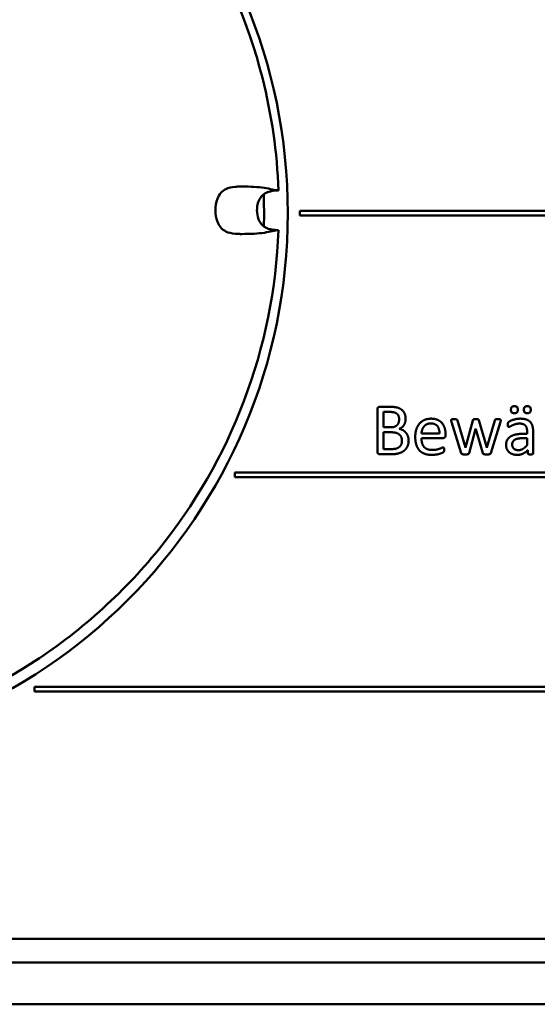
# Model space of a CAD drawing. Extents: x -118729 to -53705, y 33529 to 45095.
# Tile 42 of 83: x -62492 to -62474, y 35883 to 35916. Entities that reach past the tile are written whole.
import ezdxf

# ---------------------------------------------------------------- set-up
doc = ezdxf.new("R2010")
doc.units = 0
doc.header["$LTSCALE"] = 10
doc.header["$MEASUREMENT"] = 0
doc.layers.add('Sichtbare Kanten(DIN)', color=7, linetype='CONTINUOUS', lineweight=50)

msp = doc.modelspace()

# ---------------------------------------------------------------- linework, layer by layer
at = {"layer": 'Sichtbare Kanten(DIN)'}
for p, q in [((-62460.958, 35909.333), (-62482.418, 35909.333)), ((-62482.418, 35909.333), (-62482.418, 35909.173)), ((-62482.418, 35909.173), (-62460.958, 35909.173)), ((-62479.364, 35902.744), (-62479.726, 35902.744)), ((-62479.804, 35902.658), (-62479.804, 35901.237)), ((-62479.594, 35902.056), (-62479.594, 35902.571)), ((-62479.594, 35902.571), (-62479.374, 35902.571)), ((-62479.353, 35902.056), (-62479.594, 35902.056)), ((-62477.313, 35902.24), (-62476.99, 35901.187)), ((-62476.844, 35901.375), (-62477.112, 35902.288)), ((-62476.595, 35902.288), (-62476.84, 35901.375)), ((-62476.123, 35901.375), (-62476.388, 35902.29)), ((-62475.856, 35902.288), (-62476.119, 35901.375)), ((-62475.988, 35901.187), (-62475.662, 35902.24)), ((-62479.594, 35901.325), (-62479.594, 35901.887)), ((-62479.594, 35901.887), (-62479.34, 35901.887)), ((-62477.716, 35901.844), (-62478.32, 35901.844)), ((-62477.511, 35901.784), (-62477.511, 35901.821)), ((-62476.715, 35901.189), (-62476.5, 35901.992)), ((-62476.5, 35901.992), (-62476.497, 35902.003)), ((-62476.497, 35902.003), (-62476.494, 35901.992)), ((-62476.494, 35901.992), (-62476.261, 35901.189)), ((-62474.767, 35901.835), (-62474.92, 35901.835)), ((-62474.767, 35901.92), (-62474.767, 35901.835)), ((-62474.565, 35901.181), (-62474.565, 35901.928)), ((-62478.32, 35901.695), (-62477.591, 35901.695)), ((-62474.941, 35901.687), (-62474.767, 35901.687)), ((-62474.767, 35901.687), (-62474.767, 35901.452)), ((-62479.726, 35901.151), (-62479.31, 35901.151)), ((-62479.286, 35901.325), (-62479.594, 35901.325)), ((-62476.841, 35901.364), (-62476.844, 35901.375)), ((-62476.84, 35901.375), (-62476.841, 35901.364)), ((-62476.12, 35901.364), (-62476.123, 35901.375)), ((-62476.119, 35901.375), (-62476.12, 35901.364)), ((-62474.739, 35901.291), (-62474.739, 35901.181)), ((-62484.605, 35900.533), (-62484.605, 35900.373)), ((-62460.958, 35900.533), (-62484.605, 35900.533)), ((-62484.605, 35900.373), (-62460.958, 35900.373)), ((-62491.347, 35893.333), (-62491.347, 35893.173)), ((-62460.958, 35893.333), (-62491.347, 35893.333)), ((-62491.347, 35893.173), (-62460.958, 35893.173)), ((-62462.158, 35884.853), (-62540.278, 35884.853)), ((-62540.278, 35884.053), (-62462.158, 35884.053)), ((-62323.458, 35882.653), (-62542.658, 35882.653))]:
    msp.add_line(p, q, dxfattribs=at)
msp.add_circle((-62501.218, 35909.253), 18.4, dxfattribs=at)
msp.add_arc((-62501.218, 35909.253), 17.6, 358.5583, 2.0821, dxfattribs=at)
for points, knots in [([(-62500.551, 35927.44), (-62498.596, 35927.368), (-62496.628, 35926.97), (-62493.002, 35925.594), (-62491.295, 35924.611), (-62488.312, 35922.187), (-62487, 35920.716), (-62484.93, 35917.476), (-62484.147, 35915.666), (-62483.361, 35912.568), (-62483.178, 35911.293), (-62483.131, 35910.02)], [0, 0, 0, 0, 0.733686, 0.733686, 1.454117, 1.454117, 2.175025, 2.175025, 2.895916, 2.895916, 3.373623, 3.373623, 3.373623, 3.373623]), ([(-62485.254, 35909.353), (-62485.254, 35909.484), (-62485.233, 35909.62), (-62485.158, 35909.811), (-62485.121, 35909.877), (-62485.024, 35909.99), (-62484.968, 35910.033), (-62484.809, 35910.112), (-62484.703, 35910.132), (-62484.591, 35910.142)], [-0.1638888, -0.1638888, -0.1638888, -0.1638888, -0.1100669, -0.1100669, -0.0782175, -0.0782175, -0.0467742, -0.0467742, -0.0000056, -0.0000056, -0.0000056, -0.0000056]), ([(-62484.591, 35910.142), (-62484.567, 35910.144), (-62484.536, 35910.146), (-62484.484, 35910.149), (-62484.458, 35910.15), (-62484.413, 35910.151), (-62484.4, 35910.152), (-62484.38, 35910.152), (-62484.374, 35910.152), (-62484.369, 35910.152)], [-0.04048984, -0.04048984, -0.04048984, -0.04048984, -0.02886532, -0.02886532, -0.02014893, -0.02014893, -0.0113303, -0.0113303, 0, 0, 0, 0]), ([(-62484.369, 35910.152), (-62484.074, 35910.15), (-62483.82, 35910.14), (-62483.412, 35910.077), (-62483.25, 35910.026), (-62483.132, 35910.02)], [0.000001, 0.000001, 0.000001, 0.000001, 0.6798, 0.6798, 1.324109, 1.324109, 1.324109, 1.324109]), ([(-62483.131, 35910.02), (-62483.257, 35910.015), (-62483.387, 35910.007), (-62483.562, 35909.94), (-62483.616, 35909.907), (-62483.701, 35909.83), (-62483.734, 35909.787), (-62483.787, 35909.694), (-62483.808, 35909.643), (-62483.842, 35909.522), (-62483.852, 35909.45), (-62483.855, 35909.37), (-62483.855, 35909.362), (-62483.855, 35909.353)], [0, 0, 0, 0, 0.0471645, 0.0471645, 0.0702385, 0.0702385, 0.0900848, 0.0900848, 0.1105224, 0.1105224, 0.1372012, 0.1372012, 0.1404302, 0.1404302, 0.1404302, 0.1404302]), ([(-62485.254, 35909.353), (-62485.254, 35909.223), (-62485.233, 35909.087), (-62485.158, 35908.896), (-62485.121, 35908.829), (-62485.024, 35908.717), (-62484.968, 35908.674), (-62484.809, 35908.594), (-62484.703, 35908.575), (-62484.591, 35908.565)], [0.0000008, 0.0000008, 0.0000008, 0.0000008, 0.0489166, 0.0489166, 0.0778619, 0.0778619, 0.1064381, 0.1064381, 0.1489417, 0.1489417, 0.1489417, 0.1489417]), ([(-62483.855, 35909.353), (-62483.855, 35909.253), (-62483.839, 35909.15), (-62483.787, 35909.015), (-62483.768, 35908.975), (-62483.726, 35908.911), (-62483.705, 35908.885), (-62483.644, 35908.821), (-62483.598, 35908.788), (-62483.503, 35908.741), (-62483.454, 35908.725), (-62483.338, 35908.7), (-62483.271, 35908.694), (-62483.18, 35908.688), (-62483.156, 35908.687), (-62483.131, 35908.686)], [0, 0, 0, 0, 0.0377248, 0.0377248, 0.0542098, 0.0542098, 0.0664947, 0.0664947, 0.0871708, 0.0871708, 0.1063267, 0.1063267, 0.1314435, 0.1314435, 0.1405548, 0.1405548, 0.1405548, 0.1405548]), ([(-62483.131, 35908.686), (-62483.203, 35906.731), (-62483.602, 35904.763), (-62484.977, 35901.137), (-62485.96, 35899.43), (-62488.384, 35896.447), (-62489.856, 35895.134), (-62493.096, 35893.065), (-62494.905, 35892.282), (-62497.953, 35891.509), (-62499.174, 35891.328), (-62500.395, 35891.272)], [0, 0, 0, 0, 0.733686, 0.733686, 1.454117, 1.454117, 2.175025, 2.175025, 2.895916, 2.895916, 3.354117, 3.354117, 3.354117, 3.354117]), ([(-62484.369, 35908.554), (-62484.072, 35908.556), (-62483.817, 35908.567), (-62483.41, 35908.63), (-62483.249, 35908.68), (-62483.132, 35908.686)], [-1.488108, -1.488108, -1.488108, -1.488108, -0.730248, -0.730248, -0.021316, -0.021316, -0.021316, -0.021316]), ([(-62484.591, 35908.565), (-62484.567, 35908.562), (-62484.536, 35908.56), (-62484.484, 35908.558), (-62484.458, 35908.556), (-62484.413, 35908.555), (-62484.4, 35908.554), (-62484.38, 35908.554), (-62484.374, 35908.554), (-62484.369, 35908.554)], [0, 0, 0, 0, 0.01011591, 0.01011591, 0.01770111, 0.01770111, 0.02537527, 0.02537527, 0.03523514, 0.03523514, 0.03523514, 0.03523514])]:
    msp.add_open_spline(points, degree=3, knots=knots, dxfattribs=at)
for points, degree in [([(-62483.132, 35910.02), (-62483.132, 35910.02), (-62483.132, 35910.02), (-62483.132, 35910.02)], 3), ([(-62483.132, 35910.02), (-62483.132, 35910.02), (-62483.131, 35910.02), (-62483.131, 35910.02)], 3), ([(-62483.131, 35908.686), (-62483.131, 35908.686), (-62483.132, 35908.686), (-62483.132, 35908.686)], 3), ([(-62483.132, 35908.686), (-62483.132, 35908.686), (-62483.132, 35908.686), (-62483.132, 35908.686)], 3), ([(-62479.726, 35902.744), (-62479.753, 35902.744), (-62479.804, 35902.706), (-62479.804, 35902.658)], 2), ([(-62478.854, 35902.341), (-62478.854, 35902.436), (-62478.916, 35902.586), (-62479.038, 35902.69), (-62479.219, 35902.744), (-62479.364, 35902.744)], 2), ([(-62475.195, 35902.763), (-62475.261, 35902.763), (-62475.309, 35902.714), (-62475.309, 35902.644)], 2), ([(-62475.08, 35902.649), (-62475.08, 35902.714), (-62475.127, 35902.763), (-62475.195, 35902.763)], 2), ([(-62474.759, 35902.763), (-62474.825, 35902.763), (-62474.873, 35902.714), (-62474.873, 35902.644)], 2), ([(-62474.645, 35902.649), (-62474.645, 35902.714), (-62474.691, 35902.763), (-62474.759, 35902.763)], 2), ([(-62479.374, 35902.571), (-62479.284, 35902.571), (-62479.173, 35902.536), (-62479.104, 35902.472), (-62479.072, 35902.377), (-62479.072, 35902.32)], 2), ([(-62475.309, 35902.644), (-62475.309, 35902.58), (-62475.262, 35902.532), (-62475.196, 35902.532)], 2), ([(-62475.196, 35902.532), (-62475.13, 35902.532), (-62475.08, 35902.581), (-62475.08, 35902.649)], 2), ([(-62474.873, 35902.644), (-62474.873, 35902.58), (-62474.827, 35902.532), (-62474.76, 35902.532)], 2), ([(-62474.76, 35902.532), (-62474.694, 35902.532), (-62474.645, 35902.581), (-62474.645, 35902.649)], 2), ([(-62479.072, 35902.32), (-62479.072, 35902.269), (-62479.102, 35902.171), (-62479.17, 35902.099), (-62479.271, 35902.056), (-62479.353, 35902.056)], 2), ([(-62479.066, 35902.003), (-62479.015, 35902.026), (-62478.934, 35902.093), (-62478.881, 35902.182), (-62478.854, 35902.284), (-62478.854, 35902.341)], 2), ([(-62477.998, 35902.346), (-62478.12, 35902.346), (-62478.317, 35902.26), (-62478.456, 35902.102), (-62478.53, 35901.874), (-62478.53, 35901.731)], 2), ([(-62478.32, 35901.844), (-62478.317, 35901.911), (-62478.274, 35902.036), (-62478.198, 35902.129), (-62478.084, 35902.186), (-62478.009, 35902.186)], 2), ([(-62478.009, 35902.186), (-62477.861, 35902.186), (-62477.713, 35902.004), (-62477.716, 35901.844)], 2), ([(-62477.511, 35901.821), (-62477.511, 35901.929), (-62477.567, 35902.12), (-62477.684, 35902.261), (-62477.867, 35902.346), (-62477.998, 35902.346)], 2), ([(-62477.223, 35902.327), (-62477.251, 35902.327), (-62477.29, 35902.324), (-62477.314, 35902.317), (-62477.325, 35902.303), (-62477.325, 35902.291)], 2), ([(-62477.325, 35902.291), (-62477.325, 35902.284), (-62477.319, 35902.258), (-62477.313, 35902.24)], 2), ([(-62477.112, 35902.288), (-62477.115, 35902.299), (-62477.125, 35902.315), (-62477.148, 35902.324), (-62477.188, 35902.327), (-62477.223, 35902.327)], 2), ([(-62476.49, 35902.327), (-62476.521, 35902.327), (-62476.559, 35902.324), (-62476.581, 35902.315), (-62476.592, 35902.299), (-62476.595, 35902.288)], 2), ([(-62476.388, 35902.29), (-62476.389, 35902.3), (-62476.4, 35902.315), (-62476.422, 35902.324), (-62476.46, 35902.327), (-62476.49, 35902.327)], 2), ([(-62475.746, 35902.327), (-62475.778, 35902.327), (-62475.818, 35902.324), (-62475.842, 35902.315), (-62475.853, 35902.299), (-62475.856, 35902.288)], 2), ([(-62475.651, 35902.291), (-62475.651, 35902.303), (-62475.659, 35902.315), (-62475.68, 35902.324), (-62475.716, 35902.327), (-62475.746, 35902.327)], 2), ([(-62475.662, 35902.24), (-62475.656, 35902.258), (-62475.651, 35902.284), (-62475.651, 35902.291)], 2), ([(-62475.002, 35902.346), (-62475.065, 35902.346), (-62475.192, 35902.321), (-62475.297, 35902.287), (-62475.378, 35902.243), (-62475.411, 35902.212), (-62475.42, 35902.176), (-62475.42, 35902.144)], 2), ([(-62475.42, 35902.144), (-62475.42, 35902.126), (-62475.416, 35902.096), (-62475.403, 35902.077), (-62475.39, 35902.066), (-62475.379, 35902.066)], 2), ([(-62475.379, 35902.066), (-62475.364, 35902.066), (-62475.304, 35902.102), (-62475.214, 35902.144), (-62475.096, 35902.18), (-62475.02, 35902.18)], 2), ([(-62475.02, 35902.18), (-62474.95, 35902.18), (-62474.854, 35902.147), (-62474.794, 35902.083), (-62474.767, 35901.985), (-62474.767, 35901.92)], 2), ([(-62474.565, 35901.928), (-62474.565, 35902.032), (-62474.612, 35902.186), (-62474.715, 35902.291), (-62474.882, 35902.346), (-62475.002, 35902.346)], 2), ([(-62479.34, 35901.887), (-62479.24, 35901.887), (-62479.108, 35901.85), (-62479.021, 35901.775), (-62478.976, 35901.666), (-62478.976, 35901.596)], 2), ([(-62478.754, 35901.608), (-62478.754, 35901.689), (-62478.803, 35901.824), (-62478.887, 35901.925), (-62479.002, 35901.991), (-62479.066, 35902.003)], 2), ([(-62478.53, 35901.731), (-62478.53, 35901.581), (-62478.458, 35901.354), (-62478.318, 35901.204), (-62478.112, 35901.127), (-62477.976, 35901.127)], 2), ([(-62477.591, 35901.695), (-62477.559, 35901.695), (-62477.511, 35901.736), (-62477.511, 35901.784)], 2), ([(-62474.92, 35901.835), (-62475.049, 35901.835), (-62475.255, 35901.79), (-62475.397, 35901.698), (-62475.474, 35901.56), (-62475.474, 35901.465)], 2), ([(-62479.31, 35901.151), (-62479.219, 35901.151), (-62479.08, 35901.177), (-62478.958, 35901.229), (-62478.86, 35901.304), (-62478.791, 35901.407), (-62478.754, 35901.533), (-62478.754, 35901.608)], 2), ([(-62478.976, 35901.596), (-62478.976, 35901.528), (-62479.023, 35901.428), (-62479.105, 35901.36), (-62479.213, 35901.325), (-62479.286, 35901.325)], 2), ([(-62477.957, 35901.292), (-62478.058, 35901.292), (-62478.196, 35901.349), (-62478.282, 35901.455), (-62478.32, 35901.603), (-62478.32, 35901.695)], 2), ([(-62475.474, 35901.465), (-62475.474, 35901.386), (-62475.419, 35901.259), (-62475.319, 35901.172), (-62475.178, 35901.127), (-62475.09, 35901.127)], 2), ([(-62475.267, 35901.476), (-62475.267, 35901.525), (-62475.229, 35901.603), (-62475.147, 35901.659), (-62475.023, 35901.687), (-62474.941, 35901.687)], 2), ([(-62475.058, 35901.286), (-62475.157, 35901.286), (-62475.267, 35901.389), (-62475.267, 35901.476)], 2), ([(-62474.767, 35901.452), (-62474.842, 35901.367), (-62474.978, 35901.286), (-62475.058, 35901.286)], 2), ([(-62479.804, 35901.237), (-62479.804, 35901.189), (-62479.753, 35901.151), (-62479.726, 35901.151)], 2), ([(-62477.976, 35901.127), (-62477.897, 35901.127), (-62477.758, 35901.151), (-62477.653, 35901.18), (-62477.586, 35901.211), (-62477.573, 35901.225), (-62477.564, 35901.24), (-62477.561, 35901.258), (-62477.558, 35901.282), (-62477.558, 35901.297)], 2), ([(-62477.591, 35901.377), (-62477.606, 35901.377), (-62477.665, 35901.351), (-62477.755, 35901.318), (-62477.878, 35901.292), (-62477.957, 35901.292)], 2), ([(-62477.558, 35901.297), (-62477.558, 35901.319), (-62477.561, 35901.351), (-62477.568, 35901.367), (-62477.582, 35901.377), (-62477.591, 35901.377)], 2), ([(-62476.99, 35901.187), (-62476.985, 35901.175), (-62476.97, 35901.159), (-62476.94, 35901.148), (-62476.892, 35901.144), (-62476.855, 35901.144)], 2), ([(-62476.855, 35901.144), (-62476.817, 35901.144), (-62476.766, 35901.147), (-62476.735, 35901.157), (-62476.718, 35901.174), (-62476.715, 35901.189)], 2), ([(-62476.261, 35901.189), (-62476.258, 35901.175), (-62476.243, 35901.159), (-62476.212, 35901.148), (-62476.161, 35901.144), (-62476.123, 35901.144)], 2), ([(-62476.123, 35901.144), (-62476.086, 35901.144), (-62476.036, 35901.147), (-62476.007, 35901.157), (-62475.992, 35901.174), (-62475.988, 35901.187)], 2), ([(-62475.09, 35901.127), (-62474.99, 35901.127), (-62474.812, 35901.214), (-62474.739, 35901.291)], 2), ([(-62474.739, 35901.181), (-62474.739, 35901.166), (-62474.723, 35901.151), (-62474.684, 35901.144), (-62474.652, 35901.144)], 2), ([(-62474.652, 35901.144), (-62474.619, 35901.144), (-62474.585, 35901.151), (-62474.565, 35901.166), (-62474.565, 35901.181)], 2)]:
    msp.add_open_spline(points, degree=degree, dxfattribs=at)

doc.saveas('drawing.dxf')
